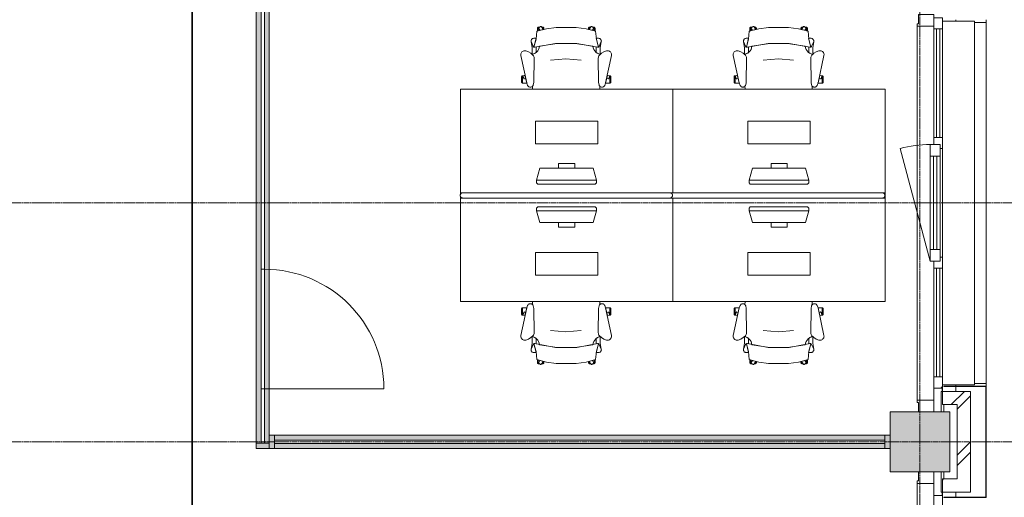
# Model space of a CAD drawing. Header units: millimetres. Extents: x -3388 to 301539, y -5590 to 54660.
# Tile 202 of 216: x 92220 to 99636, y 17582 to 21180. Entities that reach past the tile are written whole.
import ezdxf

# ---------------------------------------------------------------- set-up
doc = ezdxf.new("R2010")
doc.units = ezdxf.units.MM
doc.linetypes.add('doorsnede', pattern=[23, 10, -1, 0, -1, 10, -1])
doc.linetypes.add('stramienlijn', pattern=[21, 12, -3, 3, -3])
for name, color, linetype, lineweight in [('A-DETL-MBND', 5, 'Continuous', 9), ('A-DOOR', 31, 'Continuous', 9), ('A-GENM', 13, 'Continuous', 9), ('A-GLAZ', 151, 'Continuous', 9), ('A-GLAZ-CURT', 52, 'Continuous', 9), ('A-GLAZ-CWMG', 51, 'Continuous', 9), ('A-WALL', 113, 'Continuous', 9), ('G-ANNO-SYMB', 111, 'Continuous', 50), ('I-FURN', 30, 'Continuous', 13), ('I-FURN-PNLS', 30, 'Continuous', 13), ('S-COLS', 52, 'Continuous', 13), ('S-GRID', 1, 'Continuous', 9)]:
    doc.layers.add(name, color=color, linetype=linetype, lineweight=lineweight)
pattern_1 = [(45, (0, 0), (-212.132, 212.132), []), (45, (0, 2200), (-212.132, 212.132), [])]

# ---------------------------------------------------------------- blocks, each defined once
blk = doc.blocks.new('StadhuisZoetermeer_rvt-1-4e verdieping - bouwdeel 3_ 4_ 5')
at = {"layer": 'A-WALL'}
h = blk.add_hatch(dxfattribs=at)
h.set_pattern_fill('FP_1', color=253, style=0, pattern_type=2)
h.set_pattern_definition(pattern_1)
h.paths.add_polyline_path([(99380, 18280), (99380, 18380), (99170, 18380), (99170, 18280), (99280, 18280)], flags=0)
h = blk.add_hatch(dxfattribs=at)
h.set_pattern_fill('FP_1', color=253, style=0, pattern_type=2)
h.set_pattern_definition(pattern_1)
h.paths.add_polyline_path([(99280, 17720), (99380, 17720), (99380, 18280), (99280, 18280), (99280, 18218.4)], flags=0)
h = blk.add_hatch(dxfattribs=at)
h.set_pattern_fill('FP_1', color=253, style=0, pattern_type=2)
h.set_pattern_definition(pattern_1)
h.paths.add_polyline_path([(99380, 17620), (99380, 17720), (99170, 17720), (99170, 17620)], flags=0)
at = {"layer": 'A-WALL', "color": 253}
for p, q in [((99270, 21180), (99270, 21170)), ((99170, 18380), (99170, 18405)), ((99270, 18430), (99270, 18420)), ((99270, 18416), (99270, 18380)), ((99380, 18380), (99170, 18380)), ((99170, 18380), (99170, 18280)), ((99380, 18280), (99380, 18380)), ((99170, 18280), (99280, 18280)), ((99280, 18280), (99280, 17720)), ((99380, 17720), (99380, 18280)), ((99280, 17720), (99170, 17720)), ((99170, 17720), (99170, 17620)), ((99380, 17620), (99380, 17720)), ((99170, 17595), (99170, 17620)), ((99170, 17620), (99380, 17620)), ((99270, 17620), (99270, 17584))]:
    blk.add_line(p, q, dxfattribs=at)
blk = doc.blocks.new('Prefab_Betonkolom_Rechthoekig - Prefab kolom rechthoekig 450x450-1702268-4e verdieping - bouwdeel 3_ 4_ 5')
at = {"layer": 'S-COLS', "lineweight": 9}
blk.add_hatch(color=254, dxfattribs=at).paths.add_polyline_path([(-225, -225), (225, -225), (225, 225), (-225, 225), (-225, -31.2)], flags=0)
at = {"layer": 'S-COLS', "color": 8, "lineweight": 9}
for p, q in [((225, 225), (-225, 225)), ((-225, 225), (-225, -225)), ((225, -225), (225, 225)), ((-225, -225), (225, -225))]:
    blk.add_line(p, q, dxfattribs=at)
blk = doc.blocks.new('stadhuis Zoetermeer_constructie_4_rvt-1-4e verdieping - bouwdeel 3_ 4_ 5')
at = {"layer": 'A-DETL-MBND', "color": 254}
for p, q in [((99168, 18405), (99168, 18380)), ((99168, 18380), (99160, 18380)), ((99160, 18380), (99160, 18225)), ((99170, 18380), (99168, 18380)), ((99160, 17775), (99160, 17620)), ((99160, 17620), (99168, 17620)), ((99168, 17620), (99170, 17620)), ((99168, 17620), (99168, 17595))]:
    blk.add_line(p, q, dxfattribs=at)
at = {"lineweight": 9}
blk.add_blockref('Prefab_Betonkolom_Rechthoekig - Prefab kolom rechthoekig 450x450-1702268-4e verdieping - bouwdeel 3_ 4_ 5', (99000, 18000), dxfattribs=at)
blk = doc.blocks.new('82_FUS_WPB_AV_oth_werkplekken - wp_dubbel _4 pers_-369125-4e verdieping - bouwdeel 3_ 4_ 5')
at = {"layer": 'I-FURN-PNLS', "color": 8, "lineweight": 9}
for p, q in [((777.2, 20), (-781.3, 20)), ((2377.2, 20), (-781.3, 20)), ((-781.3, -20), (777.2, -20)), ((-781.3, -20), (2377.2, -20))]:
    blk.add_line(p, q, dxfattribs=at)
for points, knots in [([(-801.3, 0), (-801.3, 0.9), (-801.2, 2.3), (-800.9, 4.1), (-800.6, 5.3), (-800.2, 6.6), (-799.8, 7.8), (-799.2, 8.9), (-798.7, 10), (-798, 11.1), (-797.3, 12), (-796.6, 12.9), (-795.9, 13.8), (-795.1, 14.6), (-794, 15.5), (-792.8, 16.4), (-791.7, 17.1), (-790.5, 17.8), (-788.3, 18.8), (-785.2, 19.8), (-782.6, 20), (-781.3, 20)], [0, 0, 0, 0, 0.071429, 0.107143, 0.142857, 0.178571, 0.214286, 0.25, 0.285714, 0.321429, 0.357143, 0.392857, 0.428571, 0.464286, 0.5, 0.571429, 0.607143, 0.642857, 0.714286, 0.857143, 1, 1, 1, 1]), ([(-781.3, 20), (-782.6, 20), (-785.2, 19.8), (-788.3, 18.8), (-790.5, 17.8), (-791.7, 17.1), (-792.6, 16.6), (-793.4, 16), (-794.3, 15.3), (-795.1, 14.6), (-795.9, 13.8), (-796.6, 12.9), (-797.3, 12), (-798, 11.1), (-798.7, 10), (-799.2, 8.9), (-799.8, 7.8), (-800.2, 6.6), (-800.6, 5.3), (-800.9, 4.1), (-801.2, 2.3), (-801.3, 0.9), (-801.3, 0)], [-1, -1, -1, -1, -0.857143, -0.714286, -0.642857, -0.607143, -0.571429, -0.535714, -0.5, -0.464286, -0.428571, -0.392857, -0.357143, -0.321429, -0.285714, -0.25, -0.214286, -0.178571, -0.142857, -0.107143, -0.071429, 0, 0, 0, 0]), ([(-781.3, -20), (-782.6, -20), (-785.2, -19.8), (-788.3, -18.8), (-790.5, -17.8), (-791.7, -17.1), (-792.6, -16.6), (-793.4, -16), (-794.3, -15.3), (-795.1, -14.6), (-795.9, -13.8), (-796.6, -12.9), (-797.3, -12), (-798, -11.1), (-798.7, -10), (-799.2, -8.9), (-799.8, -7.8), (-800.2, -6.6), (-800.6, -5.3), (-800.9, -4.1), (-801.2, -2.3), (-801.3, -0.9), (-801.3, 0)], [0, 0, 0, 0, 0.142857, 0.285714, 0.357143, 0.392857, 0.428571, 0.464286, 0.5, 0.535714, 0.571429, 0.607143, 0.642857, 0.678571, 0.714286, 0.75, 0.785714, 0.821429, 0.857143, 0.892857, 0.928571, 1, 1, 1, 1]), ([(-801.3, 0), (-801.3, -0.9), (-801.2, -2.3), (-800.9, -4.1), (-800.6, -5.3), (-800.2, -6.6), (-799.8, -7.8), (-799.2, -8.9), (-798.7, -10), (-798, -11.1), (-797.1, -12.3), (-796.1, -13.5), (-795.1, -14.6), (-794.3, -15.3), (-793.4, -16), (-792.6, -16.6), (-791.7, -17.1), (-790.5, -17.8), (-788.3, -18.8), (-785.2, -19.8), (-782.6, -20), (-781.3, -20)], [-1, -1, -1, -1, -0.928571, -0.892857, -0.857143, -0.821429, -0.785714, -0.75, -0.714286, -0.678571, -0.642857, -0.571429, -0.535714, -0.5, -0.464286, -0.428571, -0.392857, -0.357143, -0.285714, -0.142857, 0, 0, 0, 0]), ([(777.2, 20), (778.5, 20), (781.1, 19.8), (784.2, 18.8), (786.3, 17.8), (787.5, 17.1), (788.4, 16.6), (789.3, 16), (790.1, 15.3), (790.9, 14.6), (791.7, 13.8), (792.5, 12.9), (793.2, 12), (793.9, 11.1), (794.5, 10), (795.1, 8.9), (795.6, 7.8), (796.1, 6.6), (796.5, 5.3), (796.8, 4.1), (797.1, 2.3), (797.2, 0.9), (797.2, 0)], [0, 0, 0, 0, 0.142857, 0.285714, 0.357143, 0.392857, 0.428571, 0.464286, 0.5, 0.535714, 0.571429, 0.607143, 0.642857, 0.678571, 0.714286, 0.75, 0.785714, 0.821429, 0.857143, 0.892857, 0.928571, 1, 1, 1, 1]), ([(797.2, 0), (797.2, -0.9), (797.1, -2.3), (796.8, -4.1), (796.5, -5.3), (796.1, -6.6), (795.6, -7.8), (795.1, -8.9), (794.5, -10), (793.9, -11.1), (793.2, -12), (792.5, -12.9), (791.7, -13.8), (790.9, -14.6), (789.8, -15.5), (788.7, -16.4), (787.5, -17.1), (786.3, -17.8), (784.2, -18.8), (781.1, -19.8), (778.5, -20), (777.2, -20)], [0, 0, 0, 0, 0.071429, 0.107143, 0.142857, 0.178571, 0.214286, 0.25, 0.285714, 0.321429, 0.357143, 0.392857, 0.428571, 0.464286, 0.5, 0.571429, 0.607143, 0.642857, 0.714286, 0.857143, 1, 1, 1, 1]), ([(2377.2, 20), (2378.5, 20), (2381.1, 19.8), (2384.2, 18.8), (2386.3, 17.8), (2387.5, 17.1), (2388.4, 16.6), (2389.3, 16), (2390.1, 15.3), (2390.9, 14.6), (2391.7, 13.8), (2392.5, 12.9), (2393.2, 12), (2393.9, 11.1), (2394.5, 10), (2395.1, 8.9), (2395.6, 7.8), (2396.1, 6.6), (2396.5, 5.3), (2396.8, 4.1), (2397.1, 2.3), (2397.2, 0.9), (2397.2, 0)], [0, 0, 0, 0, 0.142857, 0.285714, 0.357143, 0.392857, 0.428571, 0.464286, 0.5, 0.535714, 0.571429, 0.607143, 0.642857, 0.678571, 0.714286, 0.75, 0.785714, 0.821429, 0.857143, 0.892857, 0.928571, 1, 1, 1, 1]), ([(2397.2, 0), (2397.2, -0.9), (2397.1, -2.3), (2396.8, -4.1), (2396.5, -5.3), (2396.1, -6.6), (2395.6, -7.8), (2395.1, -8.9), (2394.5, -10), (2393.9, -11.1), (2393.2, -12), (2392.5, -12.9), (2391.7, -13.8), (2390.9, -14.6), (2389.8, -15.5), (2388.7, -16.4), (2387.5, -17.1), (2386.3, -17.8), (2384.2, -18.8), (2381.1, -19.8), (2378.5, -20), (2377.2, -20)], [0, 0, 0, 0, 0.071429, 0.107143, 0.142857, 0.178571, 0.214286, 0.25, 0.285714, 0.321429, 0.357143, 0.392857, 0.428571, 0.464286, 0.5, 0.571429, 0.607143, 0.642857, 0.714286, 0.857143, 1, 1, 1, 1])]:
    blk.add_open_spline(points, degree=3, knots=knots, dxfattribs=at)
blk = doc.blocks.new('82_FU_WPB_SH_oth_bureau dubbel - overleg 2p 1600x1600x700-362884-4e verdieping - bouwdeel 3_ 4_ 5')
at = {"layer": 'I-FURN', "color": 8, "lineweight": 9}
for p, q in [((-800, 820), (-800, 40)), ((800, 820), (-800, 820)), ((800, 820), (-800, 820)), ((-800, 820), (-800, 40)), ((800, 40), (800, 820)), ((800, 40), (800, 820)), ((-235, 580), (-235, 410)), ((235, 580), (-235, 580)), ((235, 410), (235, 580)), ((-235, 410), (235, 410)), ((-226.2, 135.5), (-201.2, 225)), ((-201.2, 225), (198.8, 225)), ((-60.8, 260), (-60.8, 225)), ((60.8, 260), (-60.8, 260)), ((60.8, 225), (60.8, 260)), ((198.8, 225), (223.8, 135.5)), ((-226.2, 135.5), (223.8, 135.5)), ((-226.2, 115.5), (-226.2, 135.5)), ((-217, 105.5), (-226.2, 115.5)), ((214.5, 105.5), (-217, 105.5)), ((223.8, 115.5), (214.5, 105.5)), ((223.8, 135.5), (223.8, 115.5)), ((-800, 40), (-800, 26.8)), ((-800, 40), (-781.3, 40)), ((-800, 40), (-781.3, 40)), ((-800, 13.2), (-800, 0)), ((-800, 0), (-781.3, 0)), ((-800, -780), (-800, 0)), ((800, 0), (800, -780)), ((-781.3, 0), (-800, 0)), ((-800, 0), (-800, -780)), ((-217, -65.5), (-226.2, -75.5)), ((214.5, -65.5), (-217, -65.5)), ((223.8, -75.5), (214.5, -65.5)), ((800, -780), (800, 0)), ((-226.2, -75.5), (-226.2, -95.5)), ((-226.2, -95.5), (-201.2, -185)), ((-226.2, -95.5), (223.8, -95.5)), ((198.8, -185), (223.8, -95.5)), ((223.8, -95.5), (223.8, -75.5)), ((-201.2, -185), (198.8, -185)), ((-60.8, -220), (-60.8, -185)), ((60.8, -220), (-60.8, -220)), ((60.8, -185), (60.8, -220)), ((-235, -580), (-235, -410)), ((-235, -410), (235, -410)), ((235, -410), (235, -580)), ((235, -580), (-235, -580)), ((800, -780), (-800, -780)), ((-800, -780), (800, -780))]:
    blk.add_line(p, q, dxfattribs=at)
blk = doc.blocks.new('82_FU_WPB_SH_oth_bureaustoel - Medachair_dwg-4535414-4e verdieping - bouwdeel 3_ 4_ 5')
at = {"layer": 'I-FURN', "color": 8, "lineweight": 9, "flags": 128}
for points in [[(892.889, 168.223), (890.967, 168.059), (889.043, 168.196), (887.164, 168.631), (885.376, 169.354), (900.733, 228.425), (905.902, 289.24), (978.561, 307.639), (1052.71, 318.565), (1203.12, 318.565), (1277.28, 307.639), (1349.93, 289.24), (1355.1, 228.425), (1370.46, 169.354), (1368.67, 168.631), (1366.79, 168.196), (1364.87, 168.059), (1362.95, 168.223), (1207.14, 197.058), (1048.69, 197.058)], [(918.125, 319.565), (927.701, 319.565), (921.833, 315.302), (921.252, 314.785), (920.782, 314.165), (920.443, 313.465), (920.246, 312.713), (920.201, 311.936), (920.307, 311.165), (920.562, 310.431), (920.955, 309.759), (930.663, 296.398), (918.125, 292.89), (918.125, 319.565), (918.125, 292.89), (910.828, 290.739), (910.828, 312.214), (910.93, 313.488), (911.254, 314.724), (911.788, 315.885), (912.516, 316.936), (913.416, 317.843), (914.461, 318.579), (915.618, 319.121), (916.852, 319.453)], [(940.758, 324.147), (956.25, 302.822), (930.663, 296.398), (920.955, 309.759), (920.562, 310.431), (920.307, 311.165), (920.201, 311.936), (920.246, 312.713), (920.443, 313.465), (920.782, 314.165), (921.252, 314.785), (921.833, 315.302), (935.215, 325.024), (935.808, 325.381), (936.454, 325.628), (937.133, 325.76), (937.824, 325.773), (938.507, 325.664), (939.161, 325.439), (939.766, 325.104), (940.304, 324.669)], [(952.817, 319.565), (944.086, 319.565), (952.817, 307.547)], [(956.25, 302.822), (960.114, 303.709), (960.114, 312.214), (960.012, 313.488), (959.689, 314.724), (959.155, 315.885), (958.427, 316.936), (957.526, 317.842), (956.482, 318.578), (955.325, 319.121), (954.091, 319.453), (952.817, 319.565), (952.817, 307.547)], [(1299.59, 302.822), (1295.72, 303.709), (1295.72, 312.214), (1295.82, 313.488), (1296.15, 314.724), (1296.68, 315.885), (1297.41, 316.936), (1298.31, 317.842), (1299.35, 318.578), (1300.51, 319.121), (1301.75, 319.453), (1303.02, 319.565), (1303.02, 307.547)], [(1315.08, 324.147), (1299.59, 302.822), (1325.17, 296.398), (1334.88, 309.759), (1335.27, 310.431), (1335.53, 311.165), (1335.64, 311.936), (1335.59, 312.713), (1335.39, 313.465), (1335.05, 314.165), (1334.58, 314.785), (1334, 315.302), (1320.62, 325.024), (1319.95, 325.418), (1319.21, 325.673), (1318.44, 325.779), (1317.67, 325.733), (1316.92, 325.537), (1316.22, 325.197), (1315.6, 324.728)], [(1303.02, 319.565), (1311.75, 319.565), (1303.02, 307.547)], [(1337.71, 319.565), (1328.13, 319.565), (1334, 315.302), (1334.58, 314.785), (1335.05, 314.165), (1335.39, 313.465), (1335.59, 312.713), (1335.64, 311.936), (1335.53, 311.165), (1335.27, 310.431), (1334.88, 309.759), (1325.17, 296.398), (1337.71, 292.89), (1337.71, 319.565), (1337.71, 292.89), (1345.01, 290.739), (1345.01, 312.214), (1344.91, 313.488), (1344.58, 314.724), (1344.05, 315.885), (1343.32, 316.936), (1342.42, 317.843), (1341.38, 318.579), (1340.22, 319.121), (1338.98, 319.453)], [(885.376, 169.354), (901.933, 235.905), (883.884, 235.905), (878.925, 235.405), (875.362, 233.856), (872.064, 231.801), (869.103, 229.285), (866.877, 226.428), (865.11, 223.266), (863.842, 219.874), (863.209, 217.007), (863.006, 214.077), (863.24, 211.15), (879.412, 175.835), (880.431, 173.831), (881.796, 172.044), (883.463, 170.535)], [(871.242, 164.405), (863.24, 211.15), (879.412, 175.835), (880.505, 173.714), (881.986, 171.843), (883.8, 170.291), (885.878, 169.118), (888.143, 168.366), (890.51, 168.064), (892.892, 168.223), (901.41, 170.576), (901.218, 129.572), (891.954, 123.132), (881.803, 118.206), (871.01, 114.916)], [(1362.94, 168.223), (1354.43, 170.576), (1354.62, 129.572), (1363.88, 123.132), (1374.03, 118.206), (1384.83, 114.916), (1384.59, 164.405), (1392.6, 211.15), (1376.42, 175.835), (1375.41, 173.831), (1374.04, 172.044), (1372.37, 170.535), (1370.46, 169.354), (1368.67, 168.631), (1366.79, 168.196), (1364.87, 168.059)], [(824.403, 141.678), (818.953, 142.657), (813.415, 142.634), (807.972, 141.609), (802.805, 139.617), (798.084, 136.723), (793.963, 133.023), (790.58, 128.638), (788.046, 123.714), (786.445, 118.413), (785.829, 112.909), (786.219, 107.385), (831.099, -100.079), (837.63, -118.572), (839.728, -122.329), (842.495, -125.624), (845.834, -128.337), (849.625, -130.373), (853.732, -131.657), (858.007, -132.144), (862.297, -131.816), (866.449, -130.686), (870.313, -128.793), (873.751, -126.206), (876.639, -123.017), (878.875, -119.341), (880.377, -115.309), (883.676, -96.3046), (886.374, 87.0952), (885.563, 92.9865), (883.773, 98.6577), (881.055, 103.947), (877.488, 108.705), (862.019, 123.036), (844.106, 134.163)], [(1369.46, 87.0952), (1372.16, -96.3046), (1375.46, -115.309), (1376.96, -119.341), (1379.2, -123.017), (1382.09, -126.206), (1385.52, -128.793), (1389.39, -130.686), (1393.54, -131.816), (1397.83, -132.144), (1402.1, -131.657), (1406.21, -130.373), (1410, -128.337), (1413.34, -125.624), (1416.11, -122.329), (1418.21, -118.572), (1424.74, -100.079), (1469.62, 107.385), (1470.01, 112.909), (1469.39, 118.413), (1467.79, 123.714), (1465.26, 128.638), (1461.87, 133.023), (1457.75, 136.723), (1453.03, 139.617), (1447.86, 141.609), (1442.42, 142.634), (1436.88, 142.657), (1431.43, 141.678), (1411.73, 134.163), (1393.82, 123.036), (1378.35, 108.705), (1374.78, 103.947), (1372.06, 98.6577), (1370.27, 92.9865)], [(799.562, -101.355), (799.562, -45.6211), (798.289, -45.733), (797.055, -46.0653), (795.898, -46.6078), (794.853, -47.3438), (793.953, -48.2507), (793.225, -49.3008), (792.691, -50.4619), (792.368, -51.6983), (792.265, -52.9721), (792.265, -94.1338), (792.419, -95.5465), (792.843, -96.9028), (793.521, -98.1512), (794.429, -99.2443), (795.532, -100.141), (796.787, -100.807), (798.148, -101.216)], [(799.562, -45.5991), (807.31, -45.5991), (805.271, -46.2618), (804.634, -46.532), (804.054, -46.9088), (803.548, -47.3805), (803.132, -47.9329), (802.818, -48.5492), (802.616, -49.2106), (802.531, -49.8971), (802.568, -50.5879), (802.723, -51.2618), (807.834, -66.993), (808.146, -67.7056), (808.591, -68.3438), (809.152, -68.8829), (809.807, -69.3023), (810.531, -69.5858), (811.297, -69.7226), (812.075, -69.7073), (812.834, -69.5406), (822.297, -66.4659), (831.099, -100.057), (831.452, -101.333), (799.562, -101.333)], [(816.415, -42.6409), (805.266, -46.2635), (804.629, -46.5337), (804.049, -46.9104), (803.543, -47.3822), (803.127, -47.9346), (802.813, -48.5508), (802.61, -49.2123), (802.526, -49.8988), (802.562, -50.5895), (802.718, -51.2635), (807.829, -66.9946), (808.141, -67.7073), (808.586, -68.3455), (809.147, -68.8846), (809.802, -69.304), (810.526, -69.5875), (811.292, -69.7243), (812.07, -69.709), (812.829, -69.5423), (822.292, -66.4676)], [(1456.27, -45.5991), (1448.53, -45.5991), (1450.57, -46.2618), (1451.2, -46.532), (1451.78, -46.9088), (1452.29, -47.3805), (1452.7, -47.9329), (1453.02, -48.5492), (1453.22, -49.2106), (1453.3, -49.8971), (1453.27, -50.5879), (1453.11, -51.2618), (1448, -66.993), (1447.73, -67.6297), (1447.35, -68.2097), (1446.88, -68.7156), (1446.33, -69.1319), (1445.71, -69.4459), (1445.05, -69.6481), (1444.37, -69.7324), (1443.68, -69.6962), (1443, -69.5406), (1433.54, -66.4659), (1424.74, -100.057), (1424.38, -101.333), (1456.27, -101.333)], [(1439.42, -42.6409), (1450.57, -46.2635), (1451.21, -46.5337), (1451.79, -46.9104), (1452.29, -47.3822), (1452.71, -47.9346), (1453.02, -48.5508), (1453.23, -49.2123), (1453.31, -49.8988), (1453.27, -50.5895), (1453.12, -51.2635), (1448.01, -66.9946), (1447.69, -67.7073), (1447.25, -68.3455), (1446.69, -68.8846), (1446.03, -69.304), (1445.31, -69.5875), (1444.54, -69.7243), (1443.77, -69.709), (1443.01, -69.5423), (1433.54, -66.4676)], [(1456.27, -101.355), (1456.27, -45.6211), (1457.55, -45.733), (1458.78, -46.0653), (1459.94, -46.6078), (1460.98, -47.3438), (1461.88, -48.2507), (1462.61, -49.3008), (1463.14, -50.4619), (1463.47, -51.6983), (1463.57, -52.9721), (1463.57, -94.1338), (1463.42, -95.5465), (1462.99, -96.9028), (1462.31, -98.1512), (1461.41, -99.2443), (1460.3, -100.141), (1459.05, -100.807), (1457.69, -101.216)]]:
    blk.add_lwpolyline(points, close=True, dxfattribs=at)
for points in [[(1391.99, 219.874), (1392.63, 217.007), (1392.83, 214.077), (1392.6, 211.15), (1392.83, 214.077), (1392.63, 217.007), (1391.99, 219.874), (1390.73, 223.267), (1388.96, 226.428), (1386.73, 229.285), (1383.77, 231.802), (1380.47, 233.857), (1376.91, 235.406), (1371.95, 235.905), (1353.9, 235.905), (1370.46, 169.354), (1372.37, 170.535), (1374.04, 172.044), (1375.41, 173.831), (1376.42, 175.835), (1392.6, 211.15)], [(1375.46, -115.309), (1372.16, -96.3046), (1369.46, 87.0952), (1370.27, 92.9865), (1372.06, 98.6577), (1374.78, 103.947), (1378.35, 108.705), (1384.43, 115.005), (1372.33, 118.902), (1361.09, 124.852), (1351.07, 132.673), (1342.56, 142.125), (1335.84, 152.917), (1331.11, 164.717), (1328.51, 177.162), (1195.33, 198.061), (1060.51, 198.061), (927.325, 177.162), (924.726, 164.717), (919.993, 152.917), (913.272, 142.125), (904.769, 132.673), (894.746, 124.852), (883.511, 118.902), (871.409, 115.005), (877.488, 108.705), (881.055, 103.947), (883.773, 98.6577), (885.563, 92.9865), (886.374, 87.0952), (883.676, -96.3046), (880.377, -115.309), (879.012, -119.052), (877.014, -122.499), (874.445, -125.544), (874.7616, -147.7067)], [(1241.01, 70.5866), (1126.01, 80.6836), (1011.01, 70.5866)], [(1381.0744, -147.7067), (1381.39, -125.544), (1378.82, -122.499), (1376.82, -119.052), (1375.46, -115.309)]]:
    blk.add_lwpolyline(points, dxfattribs=at)
blk = doc.blocks.new('82_FU_WPB_SH_oth_bureaustoel - 82_FU_WPB_SH_oth_bureaustoel-362900-4e verdieping - bouwdeel 3_ 4_ 5')
blk.add_blockref('82_FU_WPB_SH_oth_bureaustoel - Medachair_dwg-4535414-4e verdieping - bouwdeel 3_ 4_ 5', (-1131.3, 47.7))
blk = doc.blocks.new('82_FU_WPB_SH_oth_bureaustoel - 82_FU_WPB_SH_oth_bureaustoel-4536425-4e verdieping - bouwdeel 3_ 4_ 5')
at = {"extrusion": (0, 0, -1), "zscale": -1, "rotation": 180}
blk.add_blockref('82_FU_WPB_SH_oth_bureaustoel - Medachair_dwg-4535414-4e verdieping - bouwdeel 3_ 4_ 5', (1131.3, -47.7), dxfattribs=at)
blk = doc.blocks.new('82_FU_WPB_SH_oth_bureau dubbel - overleg 2p 1600x1600x700-V264-4e verdieping - bouwdeel 3_ 4_ 5')
at = {"layer": 'I-FURN', "color": 8, "lineweight": 9}
for p, q in [((-800, 820), (-800, 40)), ((800, 820), (-800, 820)), ((800, 820), (-800, 820)), ((-800, 820), (-800, 40)), ((800, 40), (800, 820)), ((800, 40), (800, 820)), ((-235, 580), (-235, 410)), ((235, 580), (-235, 580)), ((235, 410), (235, 580)), ((-235, 410), (235, 410)), ((-226.2, 135.5), (-201.2, 225)), ((-201.2, 225), (198.8, 225)), ((-60.8, 260), (-60.8, 225)), ((60.8, 260), (-60.8, 260)), ((60.8, 225), (60.8, 260)), ((198.8, 225), (223.8, 135.5)), ((-226.2, 135.5), (223.8, 135.5)), ((-226.2, 115.5), (-226.2, 135.5)), ((-217, 105.5), (-226.2, 115.5)), ((214.5, 105.5), (-217, 105.5)), ((223.8, 115.5), (214.5, 105.5)), ((223.8, 135.5), (223.8, 115.5)), ((-800, -780), (-800, 0)), ((777.2, 40), (800, 40)), ((777.2, 40), (800, 40)), ((777.2, 0), (800, 0)), ((800, 40), (800, 0)), ((800, 0), (800, -780)), ((-800, 0), (-800, -780)), ((-217, -65.5), (-226.2, -75.5)), ((214.5, -65.5), (-217, -65.5)), ((223.8, -75.5), (214.5, -65.5)), ((800, 0), (777.2, 0)), ((800, -780), (800, 0)), ((-226.2, -75.5), (-226.2, -95.5)), ((-226.2, -95.5), (-201.2, -185)), ((-226.2, -95.5), (223.8, -95.5)), ((198.8, -185), (223.8, -95.5)), ((223.8, -95.5), (223.8, -75.5)), ((-201.2, -185), (198.8, -185)), ((-60.8, -220), (-60.8, -185)), ((60.8, -220), (-60.8, -220)), ((60.8, -185), (60.8, -220)), ((-235, -580), (-235, -410)), ((-235, -410), (235, -410)), ((235, -410), (235, -580)), ((235, -580), (-235, -580)), ((800, -780), (-800, -780)), ((-800, -780), (800, -780))]:
    blk.add_line(p, q, dxfattribs=at)
blk = doc.blocks.new('Stadhuis Zoetermeer_OTH_interieur_rvt-1-4e verdieping - bouwdeel 3_ 4_ 5')
at = {"color": 8, "lineweight": 9}
for name, p in [('82_FU_WPB_SH_oth_bureaustoel - 82_FU_WPB_SH_oth_bureaustoel-362900-4e verdieping - bouwdeel 3_ 4_ 5', (96339.2, 20756)), ('82_FU_WPB_SH_oth_bureaustoel - 82_FU_WPB_SH_oth_bureaustoel-362900-4e verdieping - bouwdeel 3_ 4_ 5', (97939.2, 20756)), ('82_FU_WPB_SH_oth_bureau dubbel - overleg 2p 1600x1600x700-362884-4e verdieping - bouwdeel 3_ 4_ 5', (96339.2, 19836)), ('82_FU_WPB_SH_oth_bureau dubbel - overleg 2p 1600x1600x700-V264-4e verdieping - bouwdeel 3_ 4_ 5', (97939.2, 19836)), ('82_FUS_WPB_AV_oth_werkplekken - wp_dubbel _4 pers_-369125-4e verdieping - bouwdeel 3_ 4_ 5', (96339.2, 19856)), ('82_FU_WPB_SH_oth_bureaustoel - 82_FU_WPB_SH_oth_bureaustoel-4536425-4e verdieping - bouwdeel 3_ 4_ 5', (96339.2, 18956)), ('82_FU_WPB_SH_oth_bureaustoel - 82_FU_WPB_SH_oth_bureaustoel-4536425-4e verdieping - bouwdeel 3_ 4_ 5', (97939.2, 18956))]:
    blk.add_blockref(name, p, dxfattribs=at)
blk = doc.blocks.new('System Panel - Glazed-2317569-4e verdieping - bouwdeel 3_ 4_ 5')
at = {"layer": 'A-GLAZ-CURT', "lineweight": 13}
for p, q in [((2297.5, 12.5), (-2297.5, 12.5)), ((-2297.5, 12.5), (-2297.5, -12.5)), ((2297.5, -12.5), (2297.5, 12.5)), ((-2297.5, -12.5), (2297.5, -12.5))]:
    blk.add_line(p, q, dxfattribs=at)
blk = doc.blocks.new('System Panel - Glazed-2182374-4e verdieping - bouwdeel 3_ 4_ 5')
at = {"layer": 'A-GLAZ-CURT', "lineweight": 13}
for p, q in [((205, 12.5), (-205, 12.5)), ((-205, 12.5), (-205, -12.5)), ((-205, -12.5), (205, -12.5))]:
    blk.add_line(p, q, dxfattribs=at)
blk = doc.blocks.new('Rectangular Mullion - 100x40 alu-2246931-4e verdieping - bouwdeel 3_ 4_ 5')
at = {"layer": 'A-GLAZ-CWMG'}
h = blk.add_hatch(color=256, dxfattribs=at)
h.paths.add_polyline_path([(98691.4, 17950), (98735, 17950), (98735, 17987.5), (94140, 17987.5), (94140, 17950), (97637.8, 17950)], flags=0)
h.paths.add_polyline_path([(97637.8, 18012.5), (98735, 18012.5), (98735, 18050), (94140, 18050), (94140, 18012.5), (95530.7, 18012.5)], flags=0)
for p, q in [((94140, 18050), (98735, 18050)), ((94140, 17950), (98735, 17950))]:
    blk.add_line(p, q, dxfattribs=at)
blk = doc.blocks.new('Rectangular Mullion - 100x40 alu-2125702-4e verdieping - bouwdeel 3_ 4_ 5')
at = {"layer": 'A-GLAZ-CWMG'}
blk.add_hatch(color=256, dxfattribs=at).paths.add_polyline_path([(-40, -50), (-40, 50), (0, 50), (0, -50)], flags=0)
at = {"layer": 'A-GLAZ-CWMG', "lineweight": 18}
for p, q in [((-40, 50), (0, 50)), ((-40, -50), (-40, 50)), ((0, 50), (0, -50)), ((0, -50), (-40, -50))]:
    blk.add_line(p, q, dxfattribs=at)
blk = doc.blocks.new('Rectangular Mullion - 100x40 alu-2125703-4e verdieping - bouwdeel 3_ 4_ 5')
at = {"layer": 'A-GLAZ-CWMG'}
blk.add_hatch(color=256, dxfattribs=at).paths.add_polyline_path([(0, -50), (0, 50), (-40, 50), (-40, -50)], flags=0)
at = {"layer": 'A-GLAZ-CWMG', "lineweight": 18}
for p, q in [((0, 50), (-40, 50)), ((-40, 50), (-40, -50)), ((-40, -50), (0, -50))]:
    blk.add_line(p, q, dxfattribs=at)
blk = doc.blocks.new('Rectangular Mullion - 100x40 alu-2246933-4e verdieping - bouwdeel 3_ 4_ 5')
at = {"layer": 'A-GLAZ-CWMG'}
h = blk.add_hatch(color=256, dxfattribs=at)
h.paths.add_polyline_path([(94100, 17990), (94100, 18400), (94062.5, 18400), (94062.5, 17990)], flags=0)
h.paths.add_polyline_path([(94037.5, 17990), (94037.5, 18400), (94000, 18400), (94000, 17990)], flags=0)
for p, q in [((94000, 18400), (94000, 17990)), ((94100, 18400), (94100, 18050))]:
    blk.add_line(p, q, dxfattribs=at)
blk = doc.blocks.new('Rectangular Mullion - 100x40 alu-V2-4e verdieping - bouwdeel 3_ 4_ 5')
at = {"layer": 'A-GLAZ-CWMG'}
blk.add_hatch(color=256, dxfattribs=at).paths.add_polyline_path([(0, 50), (-40, 50), (-40, -50), (0, -50)], flags=0)
at = {"layer": 'A-GLAZ-CWMG', "lineweight": 18}
for p, q in [((0, 50), (-40, 50)), ((-40, 50), (-40, -50)), ((0, -50), (0, 50)), ((-40, -50), (0, -50))]:
    blk.add_line(p, q, dxfattribs=at)
blk = doc.blocks.new('32_binnendeur_glas - 32_50_B00_nzs_dBXX_open-2125914-4e verdieping - bouwdeel 3_ 4_ 5')
at = {"layer": 'A-DOOR'}
for p, q in [((450, 12.5), (-450, 12.5)), ((-450, 12.5), (-450, -12.5)), ((450, -12.5), (450, 12.5)), ((-450, -12.5), (450, -12.5))]:
    blk.add_line(p, q, dxfattribs=at)
blk = doc.blocks.new('Rectangular Mullion - 100x40 alu-2125880-4e verdieping - bouwdeel 3_ 4_ 5')
at = {"layer": 'A-GLAZ-CWMG'}
h = blk.add_hatch(color=256, dxfattribs=at)
h.paths.add_polyline_path([(49585, 23950), (50485, 23950), (50485, 23987.5), (49585, 23987.5)], flags=0)
h.paths.add_polyline_path([(49585, 24012.5), (50485, 24012.5), (50485, 24050), (49585, 24050)], flags=0)
for p, q in [((50485, 24050), (49585, 24050)), ((50485, 23950), (49585, 23950))]:
    blk.add_line(p, q, dxfattribs=at)
blk = doc.blocks.new('System Panel - Glazed-3875003-4e verdieping - bouwdeel 3_ 4_ 5')
at = {"layer": 'A-GLAZ-CURT', "lineweight": 13}
for p, q in [((2968.75, 12.5), (-2968.75, 12.5)), ((2968.75, -12.5), (2968.75, 12.5)), ((-2968.75, -12.5), (2968.75, -12.5))]:
    blk.add_line(p, q, dxfattribs=at)
blk = doc.blocks.new('Rectangular Mullion - 100x40 alu-3875002-4e verdieping - bouwdeel 3_ 4_ 5')
at = {"layer": 'A-GLAZ-CWMG'}
h = blk.add_hatch(color=256, dxfattribs=at)
h.paths.add_polyline_path([(94037.5, 19300), (94037.5, 25180), (94000, 25180), (94000, 19300)], flags=0)
h.paths.add_polyline_path([(94062.5, 19300), (94100, 19300), (94100, 25180), (94062.5, 25180), (94062.5, 20824.8)], flags=0)
for p, q in [((94000, 25180), (94000, 19300)), ((94100, 25180), (94100, 19300))]:
    blk.add_line(p, q, dxfattribs=at)
blk = doc.blocks.new('BI deur links - BI deur links-4772234-4e verdieping - bouwdeel 3_ 4_ 5')
at = {"layer": 'A-GLAZ', "lineweight": 13}
blk.add_line((450, 12.5), (450, 912.5), dxfattribs=at)
blk.add_arc((450, 12.5), 900, 90, 180, dxfattribs=at)
blk = doc.blocks.new('21_alucobond paneel - 21_alucobond paneel-3582886-4e verdieping - bouwdeel 3_ 4_ 5')
at = {"layer": 'A-GLAZ-CURT'}
for p, q in [((-1360, 0), (1360, 0)), ((-1360, -90), (-1360, 0)), ((1360, 0), (1360, -90))]:
    blk.add_line(p, q, dxfattribs=at)
blk = doc.blocks.new('21_alucobond waterslag - 21_alucobond waterslag-3608126-4e verdieping - bouwdeel 3_ 4_ 5')
at = {"layer": 'A-GLAZ-CURT'}
for p, q in [((-1370, -330), (-1370, -90)), ((-1370, -90), (1370, -90)), ((1370, -90), (1370, -330))]:
    blk.add_line(p, q, dxfattribs=at)
blk = doc.blocks.new('21_alucobond paneel - 21_alucobond paneel-V135-4e verdieping - bouwdeel 3_ 4_ 5')
at = {"layer": 'A-GLAZ-CURT'}
blk.add_hatch(color=256, dxfattribs=at).paths.add_polyline_path([(420, 0), (-420, 0), (-420, -320), (-416, -320), (-416, -4), (416, -4), (416, -320), (420, -320)], flags=0)
at = {"layer": 'A-GLAZ-CURT', "lineweight": 13}
for p, q in [((420, 0), (-420, 0)), ((-420, 0), (-420, -320)), ((420, -320), (420, 0)), ((-416, -320), (-416, -4)), ((-416, -4), (416, -4)), ((416, -4), (416, -320)), ((-420, -320), (-416, -320)), ((416, -320), (420, -320))]:
    blk.add_line(p, q, dxfattribs=at)
at = {"layer": 'A-GLAZ-CURT'}
for p, q in [((-225, -320), (-280, -320)), ((280, -320), (225, -320))]:
    blk.add_line(p, q, dxfattribs=at)
blk = doc.blocks.new('Rectangular Mullion - 31_CWM_065x84-V207-4e verdieping - bouwdeel 3_ 4_ 5')
at = {"layer": 'A-GLAZ-CWMG'}
h = blk.add_hatch(dxfattribs=at)
h.set_pattern_fill('FP_118', color=256, style=0, pattern_type=2)
h.set_pattern_definition([(315, (-17595, 99137.5), (449.013, 449.013), []), (315, (-17595, 98978.75), (898.0256, 6e-14), []), (315, (-17595, 99296.25), (898.0256, 6e-14), [])])
h.paths.add_polyline_path([(-84, -32.5), (0, -32.5), (0, 32.5), (-84, 32.5)], flags=0)
at = {"layer": 'A-GLAZ-CWMG', "lineweight": 18}
for p, q in [((0, 32.5), (-84, 32.5)), ((-84, 32.5), (-84, -32.5)), ((0, -32.5), (0, 32.5)), ((-84, -32.5), (0, -32.5))]:
    blk.add_line(p, q, dxfattribs=at)
blk = doc.blocks.new('System Panel - 31_CWP_glas_gevel-3349802-4e verdieping - bouwdeel 3_ 4_ 5')
at = {"layer": 'A-GLAZ-CURT', "lineweight": 13}
for p, q in [((409, 12), (-409, 12)), ((-409, 12), (-409, -12)), ((409, -12), (409, 12)), ((-409, -12), (409, -12))]:
    blk.add_line(p, q, dxfattribs=at)
blk = doc.blocks.new('Rectangular Mullion - 31_CWM_065x84-3349796-4e verdieping - bouwdeel 3_ 4_ 5')
at = {"layer": 'A-GLAZ-CWMG'}
for p, q in [((16030, 15707), (16030, 14889)), ((16095, 15707), (16095, 14889))]:
    blk.add_line(p, q, dxfattribs=at)
blk = doc.blocks.new('Rectangular Mullion - 31_CWM_065x84-V210-4e verdieping - bouwdeel 3_ 4_ 5')
at = {"layer": 'A-GLAZ-CWMG'}
h = blk.add_hatch(dxfattribs=at)
h.set_pattern_fill('FP_121', color=256, style=0, pattern_type=2)
h.set_pattern_definition([(225, (18405, 99137.5), (449.013, -449.013), []), (225, (18405, 98978.75), (6e-14, -898.0256), []), (225, (18405, 99296.25), (6e-14, -898.0256), [])])
h.paths.add_polyline_path([(0, 32.5), (0, -32.5), (-84, -32.5), (-84, 32.5)], flags=0)
at = {"layer": 'A-GLAZ-CWMG', "lineweight": 18}
for p, q in [((-84, 32.5), (0, 32.5)), ((-84, -32.5), (-84, 32.5)), ((0, 32.5), (0, -32.5)), ((0, -32.5), (-84, -32.5))]:
    blk.add_line(p, q, dxfattribs=at)
blk = doc.blocks.new('Rectangular Mullion - 31_CWM_065x84-V211-4e verdieping - bouwdeel 3_ 4_ 5')
at = {"layer": 'A-GLAZ-CWMG'}
h = blk.add_hatch(dxfattribs=at)
h.set_pattern_fill('FP_122', color=256, style=0, pattern_type=2)
h.set_pattern_definition([(315, (-21195, 99137.5), (449.013, 449.013), []), (315, (-21195, 98978.75), (898.0256, 6e-14), []), (315, (-21195, 99296.25), (898.0256, 6e-14), [])])
h.paths.add_polyline_path([(-84, 32.5), (-84, -32.5), (0, -32.5), (0, 32.5)], flags=0)
at = {"layer": 'A-GLAZ-CWMG', "lineweight": 18}
for p, q in [((0, 32.5), (-84, 32.5)), ((-84, 32.5), (-84, -32.5)), ((0, -32.5), (0, 32.5)), ((-84, -32.5), (0, -32.5))]:
    blk.add_line(p, q, dxfattribs=at)
blk = doc.blocks.new('Rectangular Mullion - 31_CWM_065x84-3349798-4e verdieping - bouwdeel 3_ 4_ 5')
at = {"layer": 'A-GLAZ-CWMG'}
for p, q in [((16030, 17511), (16030, 16693)), ((16095, 17511), (16095, 16693))]:
    blk.add_line(p, q, dxfattribs=at)
blk = doc.blocks.new('Rectangular Mullion - 31_CWM_065x84-V212-4e verdieping - bouwdeel 3_ 4_ 5')
at = {"layer": 'A-GLAZ-CWMG'}
h = blk.add_hatch(dxfattribs=at)
h.set_pattern_fill('FP_123', color=256, style=0, pattern_type=2)
h.set_pattern_definition([(225, (19349, 99137.5), (449.013, -449.013), []), (225, (19349, 98978.75), (6e-14, -898.0256), []), (225, (19349, 99296.25), (6e-14, -898.0256), [])])
h.paths.add_polyline_path([(42, -15), (42, -32.5), (-42, -32.5), (-42, -15), (-12, -15), (-12, 32.5), (42, 32.5), (42, 22.5)], flags=0)
at = {"layer": 'A-GLAZ-CWMG', "lineweight": 18}
for p, q in [((-12, 32.5), (42, 32.5)), ((42, 32.5), (42, -32.5)), ((-42, -32.5), (-42, -15)), ((42, -32.5), (-42, -32.5))]:
    blk.add_line(p, q, dxfattribs=at)
blk = doc.blocks.new('31_WI_raam_1 - raam UPGRADE GEVEL-3492515-4e verdieping - bouwdeel 3_ 4_ 5')
at = {"layer": 'A-GLAZ'}
for p, q in [((-351, 15), (-439, 15)), ((-439, 15), (-439, -60)), ((-351, -60), (-351, 15)), ((439, 15), (351, 15)), ((351, 15), (351, -60)), ((439, -60), (439, 15)), ((-439, -60), (-351, -60)), ((351, -60), (439, -60))]:
    blk.add_line(p, q, dxfattribs=at)
at = {"layer": 'A-GLAZ', "lineweight": 13}
for p, q in [((-351, 15), (351, 15)), ((351, -60), (-351, -60))]:
    blk.add_line(p, q, dxfattribs=at)
blk = doc.blocks.new('Rectangular Mullion - 31_CWM_065x84-3349801-4e verdieping - bouwdeel 3_ 4_ 5')
at = {"layer": 'A-GLAZ-CWMG'}
blk.add_line((16030, 16609), (16030, 15791), dxfattribs=at)
blk = doc.blocks.new('Rectangular Mullion - 31_CWM_065x84-V213-4e verdieping - bouwdeel 3_ 4_ 5')
at = {"layer": 'A-GLAZ-CWMG'}
h = blk.add_hatch(dxfattribs=at)
h.set_pattern_fill('FP_124', color=256, style=0, pattern_type=2)
h.set_pattern_definition([(225, (20251, 99137.5), (449.013, -449.013), []), (225, (20251, 98978.75), (6e-14, -898.0256), []), (225, (20251, 99296.25), (6e-14, -898.0256), [])])
h.paths.add_polyline_path([(42, -32.5), (-42, -32.5), (-42, 32.5), (12, 32.5), (12, -15), (42, -15)], flags=0)
at = {"layer": 'A-GLAZ-CWMG', "lineweight": 18}
for p, q in [((-42, 32.5), (12, 32.5)), ((-42, -32.5), (-42, 32.5)), ((42, -32.5), (-42, -32.5)), ((42, -15), (42, -32.5))]:
    blk.add_line(p, q, dxfattribs=at)
blk = doc.blocks.new('BI raam rechts - BI raam rechts-3349891-4e verdieping - bouwdeel 3_ 4_ 5')
at = {"layer": 'A-GLAZ', "lineweight": 13}
blk.add_line((-439, 37.5), (409.1, 264.7), dxfattribs=at)
blk.add_arc((-439, 37.5), 878, 360, 15, dxfattribs=at)
blk = doc.blocks.new('WI_subvak - glas 2-3349831-4e verdieping - bouwdeel 3_ 4_ 5')
at = {"layer": 'A-GLAZ'}
for p, q in [((351, 12), (-351, 12)), ((-351, -12), (351, -12))]:
    blk.add_line(p, q, dxfattribs=at)
blk = doc.blocks.new('31_binnenspouwblad_afwerking - Merk_B-33-3354001-4e verdieping - bouwdeel 3_ 4_ 5')
at = {"layer": 'A-GENM', "lineweight": 13}
for p, q in [((88, 0), (0, 0)), ((0, 0), (0, -115)), ((88, -125), (88, 0)), ((2995, 0), (2907, 0)), ((2907, 0), (2907, -125)), ((0, -115), (70, -115)), ((70, -115), (70, -125)), ((70, -125), (88, -125)), ((2907, -125), (2925, -125)), ((2925, -115), (2995, -115)), ((2925, -125), (2925, -115))]:
    blk.add_line(p, q, dxfattribs=at)
at = {"layer": 'A-GENM'}
for p, q in [((2815, 0), (2907, 0)), ((88, -125), (2907, -125))]:
    blk.add_line(p, q, dxfattribs=at)
blk = doc.blocks.new('31_binnenspouwblad_afwerking - Merk_B-33-2826305-4e verdieping - bouwdeel 3_ 4_ 5')
at = {"layer": 'A-GENM', "lineweight": 13}
for p, q in [((70, 115), (0, 115)), ((0, 115), (0, 0)), ((88, 125), (70, 125)), ((70, 125), (70, 115)), ((88, 0), (88, 125)), ((2925, 125), (2907, 125)), ((2907, 125), (2907, 0)), ((2925, 115), (2925, 125)), ((2995, 115), (2925, 115)), ((0, 0), (88, 0)), ((2907, 0), (2995, 0))]:
    blk.add_line(p, q, dxfattribs=at)
at = {"layer": 'A-GENM'}
for p, q in [((2907, 125), (88, 125)), ((2907, 0), (2815, 0))]:
    blk.add_line(p, q, dxfattribs=at)

msp = doc.modelspace()

# ---------------------------------------------------------------- linework, layer by layer
at = {"layer": 'A-DETL-MBND'}
for p, q in [((99500, 21180), (99500, 21160)), ((99500, 18440), (99500, 18420))]:
    msp.add_line(p, q, dxfattribs=at)
at = {"layer": 'G-ANNO-SYMB', "linetype": 'doorsnede', "lineweight": 35}
msp.add_line((93519.4785, -4593.1286), (93519.4785, 43603.5736), dxfattribs=at)
at = {"layer": 'S-GRID', "linetype": 'stramienlijn'}
for p, q in [((99000, 44000), (99000, -4400)), ((130950, 19800), (-2788.087, 19800)), ((130950, 18000), (12500.1395, 18000))]:
    msp.add_line(p, q, dxfattribs=at)

# ---------------------------------------------------------------- block references
at = {"lineweight": 5}
for name in ['StadhuisZoetermeer_rvt-1-4e verdieping - bouwdeel 3_ 4_ 5', 'stadhuis Zoetermeer_constructie_4_rvt-1-4e verdieping - bouwdeel 3_ 4_ 5', 'Stadhuis Zoetermeer_OTH_interieur_rvt-1-4e verdieping - bouwdeel 3_ 4_ 5']:
    msp.add_blockref(name, (0, 0), dxfattribs=at)
at = {"layer": 'A-DOOR', "rotation": 89.99999999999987}
msp.add_blockref('32_binnendeur_glas - 32_50_B00_nzs_dBXX_open-2125914-4e verdieping - bouwdeel 3_ 4_ 5', (94050, 18850), dxfattribs=at)
at = {"layer": 'A-GENM'}
for name, p, rotation in [('31_binnenspouwblad_afwerking - Merk_B-33-3354001-4e verdieping - bouwdeel 3_ 4_ 5', (99105, 21220), 269.9999999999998), ('31_binnenspouwblad_afwerking - Merk_B-33-2826305-4e verdieping - bouwdeel 3_ 4_ 5', (99105, 14780), 90.00000000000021)]:
    msp.add_blockref(name, p, dxfattribs=dict(at, rotation=rotation))
at = {"layer": 'A-GLAZ'}
for name, p, rotation in [('BI raam rechts - BI raam rechts-3349891-4e verdieping - bouwdeel 3_ 4_ 5', (99115, 19800), 89.99999999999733), ('31_WI_raam_1 - raam UPGRADE GEVEL-3492515-4e verdieping - bouwdeel 3_ 4_ 5', (99137.5, 19800), 269.9999999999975), ('WI_subvak - glas 2-3349831-4e verdieping - bouwdeel 3_ 4_ 5', (99115, 19800), 269.9999999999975), ('BI deur links - BI deur links-4772234-4e verdieping - bouwdeel 3_ 4_ 5', (94050, 18850), 269.9999999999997)]:
    msp.add_blockref(name, p, dxfattribs=dict(at, rotation=rotation))
at = {"layer": 'A-GLAZ-CURT'}
for name, p, rotation in [('System Panel - Glazed-3875003-4e verdieping - bouwdeel 3_ 4_ 5', (94050, 22268.75), 89.99999999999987), ('21_alucobond waterslag - 21_alucobond waterslag-3608126-4e verdieping - bouwdeel 3_ 4_ 5', (99500, 19800), 269.9999999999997), ('21_alucobond paneel - 21_alucobond paneel-3582886-4e verdieping - bouwdeel 3_ 4_ 5', (99500, 19800), 269.9999999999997), ('System Panel - 31_CWP_glas_gevel-3349802-4e verdieping - bouwdeel 3_ 4_ 5', (99137.5, 20702), 269.9999999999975), ('System Panel - 31_CWP_glas_gevel-3349802-4e verdieping - bouwdeel 3_ 4_ 5', (99137.5, 18898), 269.9999999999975), ('System Panel - Glazed-2182374-4e verdieping - bouwdeel 3_ 4_ 5', (94050, 18195), 89.99999999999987), ('21_alucobond paneel - 21_alucobond paneel-V135-4e verdieping - bouwdeel 3_ 4_ 5', (99500, 18000), 269.9999999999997), ('System Panel - Glazed-2317569-4e verdieping - bouwdeel 3_ 4_ 5', (96437.5, 18000), 180)]:
    msp.add_blockref(name, p, dxfattribs=dict(at, rotation=rotation))
at = {"layer": 'A-GLAZ-CWMG'}
for name, p in [('Rectangular Mullion - 100x40 alu-3875002-4e verdieping - bouwdeel 3_ 4_ 5', (0, 0)), ('Rectangular Mullion - 100x40 alu-2246933-4e verdieping - bouwdeel 3_ 4_ 5', (0, 0)), ('Rectangular Mullion - 100x40 alu-2246931-4e verdieping - bouwdeel 3_ 4_ 5', (0, 0)), ('Rectangular Mullion - 100x40 alu-2125703-4e verdieping - bouwdeel 3_ 4_ 5', (98775, 18000))]:
    msp.add_blockref(name, p, dxfattribs=at)
for name, p, rotation in [('Rectangular Mullion - 31_CWM_065x84-V211-4e verdieping - bouwdeel 3_ 4_ 5', (99137.5, 21195), 89.9999999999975), ('Rectangular Mullion - 31_CWM_065x84-3349796-4e verdieping - bouwdeel 3_ 4_ 5', (115200, 36000), 180), ('Rectangular Mullion - 31_CWM_065x84-3349801-4e verdieping - bouwdeel 3_ 4_ 5', (115200, 36000), 180), ('Rectangular Mullion - 100x40 alu-2125880-4e verdieping - bouwdeel 3_ 4_ 5', (118050, -31185), 89.99999999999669), ('Rectangular Mullion - 31_CWM_065x84-3349798-4e verdieping - bouwdeel 3_ 4_ 5', (115200, 36000), 180), ('Rectangular Mullion - 100x40 alu-V2-4e verdieping - bouwdeel 3_ 4_ 5', (94050, 17950), 269.9999999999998), ('Rectangular Mullion - 31_CWM_065x84-V207-4e verdieping - bouwdeel 3_ 4_ 5', (99137.5, 17595), 89.99999999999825)]:
    msp.add_blockref(name, p, dxfattribs=dict(at, rotation=rotation))
at = {"layer": 'A-GLAZ-CWMG', "extrusion": (0, 0, -1), "rotation": 270.0000000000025}
for name, p in [('Rectangular Mullion - 31_CWM_065x84-V213-4e verdieping - bouwdeel 3_ 4_ 5', (-99137.5, 20251)), ('Rectangular Mullion - 31_CWM_065x84-V212-4e verdieping - bouwdeel 3_ 4_ 5', (-99137.5, 19349)), ('Rectangular Mullion - 31_CWM_065x84-V210-4e verdieping - bouwdeel 3_ 4_ 5', (-99137.5, 18405))]:
    msp.add_blockref(name, p, dxfattribs=at)
at = {"layer": 'A-GLAZ-CWMG', "extrusion": (0, 0, -1)}
msp.add_blockref('Rectangular Mullion - 100x40 alu-2125702-4e verdieping - bouwdeel 3_ 4_ 5', (-94100, 18000), dxfattribs=at)

doc.saveas('drawing.dxf')
